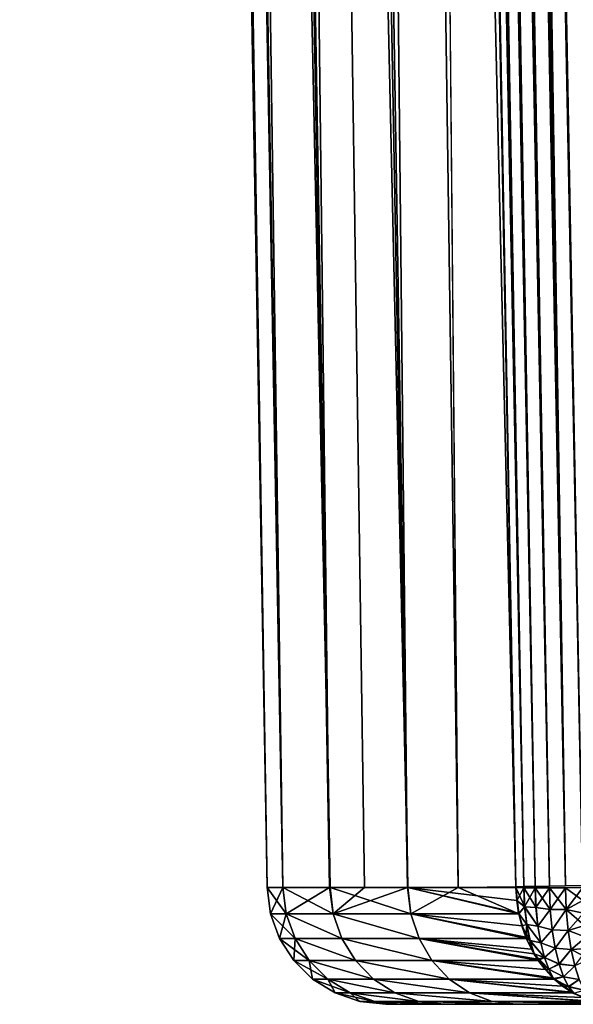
# Model space of a CAD drawing. Header units: millimetres. Extents: x -272 to -228, y -64 to 39.
# Tile 2 of 245: x -267.66 to -265.33, y -59 to -54.85. Entities that reach past the tile are written whole.
import ezdxf

# ---------------------------------------------------------------- set-up
doc = ezdxf.new("R2010")
doc.units = ezdxf.units.MM
doc.header["$LTSCALE"] = 26.699852
for name, color, linetype in [('117', 7, 'CONTINUOUS'), ('123', 7, 'CONTINUOUS'), ('124', 7, 'CONTINUOUS'), ('133', 7, 'CONTINUOUS'), ('172', 7, 'CONTINUOUS'), ('174', 7, 'CONTINUOUS'), ('315', 7, 'CONTINUOUS'), ('337', 7, 'CONTINUOUS'), ('338', 7, 'CONTINUOUS')]:
    doc.layers.add(name, color=color, linetype=linetype)

msp = doc.modelspace()

# ---------------------------------------------------------------- linework, layer by layer
at = {"layer": '117', "color": 31, "linetype": 'Continuous', "true_color": 0xffba99}
for points in [[(-266.1153, -59, 0.0052), (-266.0549, -59, -1.395), (-266.054, -59, 1.4053), (-266.1153, -59, 0.0052)], [(-266.0549, -59, -1.395), (-265.873, -59, -2.7843), (-266.054, -59, 1.4053), (-266.0549, -59, -1.395)], [(-266.054, -59, 1.4053), (-265.873, -59, -2.7843), (-265.8712, -59, 2.7948), (-266.054, -59, 1.4053)], [(-265.873, -59, -2.7843), (-265.5701, -59, -4.1564), (-265.8712, -59, 2.7948), (-265.873, -59, -2.7843)], [(-265.8712, -59, 2.7948), (-265.5701, -59, -4.1564), (-265.5683, -59, 4.1631), (-265.8712, -59, 2.7948)], [(-265.5701, -59, -4.1564), (-265.1477, -59, -5.5), (-265.5683, -59, 4.1631), (-265.5701, -59, -4.1564)], [(-265.5683, -59, 4.1631), (-265.1477, -59, -5.5), (-265.1478, -59, 5.5), (-265.5683, -59, 4.1631)]]:
    msp.add_3dface(points, dxfattribs=at)
at = {"layer": '123', "color": 31, "linetype": 'Continuous', "true_color": 0xffba99}
msp.add_3dface([(-265.7836, -31.8078, 6), (-265.2873, -58.5, 6), (-264.5, -4.5, 6), (-265.7836, -31.8078, 6)], dxfattribs=at)
at = {"layer": '124', "color": 31, "linetype": 'Continuous', "true_color": 0xffba99}
for points in [[(-264.5, -4.5, -6), (-264.5, -58.5, -6), (-266.2895, -4.5, -6), (-264.5, -4.5, -6)], [(-266.2895, -4.5, -6), (-264.5, -58.5, -6), (-265.7836, -31.808, -6), (-266.2895, -4.5, -6)], [(-265.7836, -31.808, -6), (-264.5, -58.5, -6), (-265.2873, -58.5, -6), (-265.7836, -31.808, -6)]]:
    msp.add_3dface(points, dxfattribs=at)
at = {"layer": '133', "color": 31, "linetype": 'Continuous', "true_color": 0xffba99}
for points in [[(-267.6572, 1.1824), (-267.5667, -4), (-266.5488, -58.5087, 1.4846), (-267.6572, 1.1824)], [(-267.6572, 1.1824), (-266.5488, -58.5087, 1.4846), (-267.5819, 1.1824, 1.6292), (-267.6572, 1.1824)], [(-266.5488, -58.5087, 1.4846), (-266.3509, -58.5087, 2.9519), (-267.5819, 1.1824, 1.6292), (-266.5488, -58.5087, 1.4846)], [(-267.5819, 1.1824, 1.6292), (-266.3509, -58.5087, 2.9519), (-267.3565, 1.1824, 3.2445), (-267.5819, 1.1824, 1.6292)], [(-266.3509, -58.5087, 2.9519), (-266.0232, -58.5087, 4.3958), (-267.3565, 1.1824, 3.2445), (-266.3509, -58.5087, 2.9519)], [(-267.3565, 1.1824, 3.2445), (-266.0232, -58.5087, 4.3958), (-266.9831, 1.1824, 4.8321), (-267.3565, 1.1824, 3.2445)], [(-265.5683, -58.5087, 5.8048), (-266.0599, -32.1232, 5.8019), (-266.9831, 1.1824, 4.8321), (-265.5683, -58.5087, 5.8048)], [(-266.0232, -58.5087, 4.3958), (-265.5683, -58.5087, 5.8048), (-266.9831, 1.1824, 4.8321), (-266.0232, -58.5087, 4.3958)], [(-267.5046, -4, -1.4757), (-266.6153, -58.5087, 0.0054), (-267.5667, -4), (-267.5046, -4, -1.4757)], [(-266.6153, -58.5087, 0.0054), (-266.5488, -58.5087, 1.4846), (-267.5667, -4), (-266.6153, -58.5087, 0.0054)], [(-266.5498, -58.5087, -1.4738), (-266.6153, -58.5087, 0.0054), (-267.5046, -4, -1.4757), (-266.5498, -58.5087, -1.4738)], [(-267.3188, -4, -2.9411), (-266.5498, -58.5087, -1.4738), (-267.5046, -4, -1.4757), (-267.3188, -4, -2.9411)], [(-266.3529, -58.5087, -2.941), (-266.5498, -58.5087, -1.4738), (-267.3188, -4, -2.9411), (-266.3529, -58.5087, -2.941)], [(-267.0105, -4, -4.3856), (-266.3529, -58.5087, -2.941), (-267.3188, -4, -2.9411), (-267.0105, -4, -4.3856)], [(-266.2054, -58.5087, -3.6677), (-266.3529, -58.5087, -2.941), (-267.0105, -4, -4.3856), (-266.2054, -58.5087, -3.6677)], [(-266.025, -58.5087, -4.3894), (-266.2054, -58.5087, -3.6677), (-267.0105, -4, -4.3856), (-266.025, -58.5087, -4.3894)], [(-266.582, -4, -5.799), (-266.025, -58.5087, -4.3894), (-267.0105, -4, -4.3856), (-266.582, -4, -5.799)], [(-265.812, -58.5087, -5.1037), (-266.025, -58.5087, -4.3894), (-266.582, -4, -5.799), (-265.812, -58.5087, -5.1037)], [(-266.5773, -4.2528, -5.799), (-265.812, -58.5087, -5.1037), (-266.582, -4, -5.799), (-266.5773, -4.2528, -5.799)], [(-266.5726, -4.5052, -5.7991), (-265.812, -58.5087, -5.1037), (-266.5773, -4.2528, -5.799), (-266.5726, -4.5052, -5.7991)], [(-266.041, -33.1423, -5.802), (-265.812, -58.5087, -5.1037), (-266.5726, -4.5052, -5.7991), (-266.041, -33.1423, -5.802)], [(-265.5684, -58.5052, 5.8048), (-266.0599, -32.1232, 5.8019), (-265.5683, -58.507, 5.8048), (-265.5684, -58.5052, 5.8048)], [(-265.5683, -58.507, 5.8048), (-266.0599, -32.1232, 5.8019), (-265.5683, -58.5087, 5.8048), (-265.5683, -58.507, 5.8048)], [(-265.5684, -58.5052, -5.8048), (-265.812, -58.5087, -5.1037), (-266.041, -33.1423, -5.802), (-265.5684, -58.5052, -5.8048)], [(-265.5683, -58.507, -5.8048), (-265.812, -58.5087, -5.1037), (-265.5684, -58.5052, -5.8048), (-265.5683, -58.507, -5.8048)], [(-265.5683, -58.5087, -5.8048), (-265.812, -58.5087, -5.1037), (-265.5683, -58.507, -5.8048), (-265.5683, -58.5087, -5.8048)]]:
    msp.add_3dface(points, dxfattribs=at)
at = {"layer": '172', "color": 31, "linetype": 'Continuous', "true_color": 0xffba99}
for points in [[(-266.5398, -4.5046, 5.8653), (-266.5582, -4.505, 5.8333), (-265.5349, -58.5046, 5.8693), (-266.5398, -4.5046, 5.8653)], [(-266.5582, -4.505, 5.8333), (-266.0599, -32.1232, 5.8019), (-265.5349, -58.5046, 5.8693), (-266.5582, -4.505, 5.8333)], [(-266.5222, -4.5043, 5.8892), (-266.5398, -4.5046, 5.8653), (-265.5349, -58.5046, 5.8693), (-266.5222, -4.5043, 5.8892)], [(-266.4918, -4.5037, 5.9214), (-266.5222, -4.5043, 5.8892), (-265.487, -58.5037, 5.9239), (-266.4918, -4.5037, 5.9214)], [(-265.487, -58.5037, 5.9239), (-266.5222, -4.5043, 5.8892), (-265.5349, -58.5046, 5.8693), (-265.487, -58.5037, 5.9239)], [(-266.4748, -4.5034, 5.9359), (-266.4918, -4.5037, 5.9214), (-265.487, -58.5037, 5.9239), (-266.4748, -4.5034, 5.9359)], [(-266.4316, -4.5026, 5.9642), (-266.4748, -4.5034, 5.9359), (-265.4273, -58.5026, 5.9653), (-266.4316, -4.5026, 5.9642)], [(-265.4273, -58.5026, 5.9653), (-266.4748, -4.5034, 5.9359), (-265.487, -58.5037, 5.9239), (-265.4273, -58.5026, 5.9653)], [(-266.4183, -4.5024, 5.9709), (-266.4316, -4.5026, 5.9642), (-265.4273, -58.5026, 5.9653), (-266.4183, -4.5024, 5.9709)], [(-266.3628, -4.5014, 5.9909), (-266.4183, -4.5024, 5.9709), (-265.3594, -58.5013, 5.9912), (-266.3628, -4.5014, 5.9909)], [(-265.3594, -58.5013, 5.9912), (-266.4183, -4.5024, 5.9709), (-265.4273, -58.5026, 5.9653), (-265.3594, -58.5013, 5.9912)], [(-266.3555, -4.5012, 5.9926), (-266.3628, -4.5014, 5.9909), (-265.3594, -58.5013, 5.9912), (-266.3555, -4.5012, 5.9926)], [(-265.2873, -58.5, 6), (-265.7836, -31.8078, 6), (-266.3555, -4.5012, 5.9926), (-265.2873, -58.5, 6)], [(-265.2873, -58.5, 6), (-266.3555, -4.5012, 5.9926), (-265.3594, -58.5013, 5.9912), (-265.2873, -58.5, 6)], [(-265.5684, -58.5052, 5.8048), (-265.5349, -58.5046, 5.8693), (-266.0599, -32.1232, 5.8019), (-265.5684, -58.5052, 5.8048)]]:
    msp.add_3dface(points, dxfattribs=at)
at = {"layer": '174', "color": 31, "linetype": 'Continuous', "true_color": 0xffba99}
for points in [[(-266.5222, -4.5043, -5.8892), (-265.5349, -58.5046, -5.8693), (-266.5398, -4.5046, -5.8653), (-266.5222, -4.5043, -5.8892)], [(-265.5349, -58.5046, -5.8693), (-265.5684, -58.5052, -5.8048), (-266.5398, -4.5046, -5.8653), (-265.5349, -58.5046, -5.8693)], [(-265.5684, -58.5052, -5.8048), (-266.041, -33.1423, -5.802), (-266.5398, -4.5046, -5.8653), (-265.5684, -58.5052, -5.8048)], [(-266.4918, -4.5037, -5.9214), (-265.5349, -58.5046, -5.8693), (-266.5222, -4.5043, -5.8892), (-266.4918, -4.5037, -5.9214)], [(-266.4748, -4.5034, -5.9359), (-265.487, -58.5037, -5.9239), (-266.4918, -4.5037, -5.9214), (-266.4748, -4.5034, -5.9359)], [(-265.487, -58.5037, -5.9239), (-265.5349, -58.5046, -5.8693), (-266.4918, -4.5037, -5.9214), (-265.487, -58.5037, -5.9239)], [(-266.4316, -4.5026, -5.9642), (-265.487, -58.5037, -5.9239), (-266.4748, -4.5034, -5.9359), (-266.4316, -4.5026, -5.9642)], [(-266.4183, -4.5024, -5.9709), (-265.4273, -58.5026, -5.9653), (-266.4316, -4.5026, -5.9642), (-266.4183, -4.5024, -5.9709)], [(-265.4273, -58.5026, -5.9653), (-265.487, -58.5037, -5.9239), (-266.4316, -4.5026, -5.9642), (-265.4273, -58.5026, -5.9653)], [(-266.3628, -4.5014, -5.9909), (-265.4273, -58.5026, -5.9653), (-266.4183, -4.5024, -5.9709), (-266.3628, -4.5014, -5.9909)], [(-266.3555, -4.5012, -5.9926), (-265.3594, -58.5013, -5.9912), (-266.3628, -4.5014, -5.9909), (-266.3555, -4.5012, -5.9926)], [(-265.3594, -58.5013, -5.9912), (-265.4273, -58.5026, -5.9653), (-266.3628, -4.5014, -5.9909), (-265.3594, -58.5013, -5.9912)], [(-266.2895, -4.5, -6), (-265.3594, -58.5013, -5.9912), (-266.3555, -4.5012, -5.9926), (-266.2895, -4.5, -6)], [(-266.2895, -4.5, -6), (-265.7836, -31.808, -6), (-265.3594, -58.5013, -5.9912), (-266.2895, -4.5, -6)], [(-265.7836, -31.808, -6), (-265.2873, -58.5, -6), (-265.3594, -58.5013, -5.9912), (-265.7836, -31.808, -6)]]:
    msp.add_3dface(points, dxfattribs=at)
at = {"layer": '315', "color": 31, "linetype": 'Continuous', "true_color": 0xffba99}
for points in [[(-266.5488, -58.5087, 1.4846), (-266.6153, -58.5087, 0.0054), (-266.5351, -58.6185, 1.4782), (-266.5488, -58.5087, 1.4846)], [(-266.6153, -58.5087, 0.0054), (-266.5498, -58.5087, -1.4738), (-266.6011, -58.6185, 0), (-266.6153, -58.5087, 0.0054)], [(-266.5351, -58.6185, 1.4782), (-266.6153, -58.5087, 0.0054), (-266.6011, -58.6185, 0), (-266.5351, -58.6185, 1.4782)], [(-266.6011, -58.6185, 0), (-266.5498, -58.5087, -1.4738), (-266.5351, -58.6185, -1.4782), (-266.6011, -58.6185, 0)], [(-266.5498, -58.5087, -1.4738), (-266.3529, -58.5087, -2.941), (-266.5351, -58.6185, -1.4782), (-266.5498, -58.5087, -1.4738)], [(-266.3509, -58.5087, 2.9519), (-266.5488, -58.5087, 1.4846), (-266.3378, -58.6185, 2.9447), (-266.3509, -58.5087, 2.9519)], [(-266.3378, -58.6185, 2.9447), (-266.5488, -58.5087, 1.4846), (-266.5351, -58.6185, 1.4782), (-266.3378, -58.6185, 2.9447)], [(-266.5351, -58.6185, -1.4782), (-266.3529, -58.5087, -2.941), (-266.3378, -58.6185, -2.9447), (-266.5351, -58.6185, -1.4782)], [(-266.3529, -58.5087, -2.941), (-266.2054, -58.5087, -3.6677), (-266.3378, -58.6185, -2.9447), (-266.3529, -58.5087, -2.941)], [(-266.0232, -58.5087, 4.3958), (-266.3509, -58.5087, 2.9519), (-266.0107, -58.6185, 4.3878), (-266.0232, -58.5087, 4.3958)], [(-266.0107, -58.6185, 4.3878), (-266.3509, -58.5087, 2.9519), (-266.3378, -58.6185, 2.9447), (-266.0107, -58.6185, 4.3878)], [(-266.2054, -58.5087, -3.6677), (-266.025, -58.5087, -4.3894), (-266.3378, -58.6185, -2.9447), (-266.2054, -58.5087, -3.6677)], [(-266.3378, -58.6185, -2.9447), (-266.025, -58.5087, -4.3894), (-266.0107, -58.6185, -4.3878), (-266.3378, -58.6185, -2.9447)], [(-266.025, -58.5087, -4.3894), (-265.812, -58.5087, -5.1037), (-266.0107, -58.6185, -4.3878), (-266.025, -58.5087, -4.3894)], [(-265.5683, -58.5087, 5.8048), (-266.0232, -58.5087, 4.3958), (-265.565, -58.5632, 5.8023), (-265.5683, -58.5087, 5.8048)], [(-265.565, -58.5632, 5.8023), (-266.0232, -58.5087, 4.3958), (-265.5569, -58.6161, 5.7964), (-265.565, -58.5632, 5.8023)], [(-265.5569, -58.6161, 5.7964), (-266.0232, -58.5087, 4.3958), (-265.5564, -58.6185, 5.7961), (-265.5569, -58.6161, 5.7964)], [(-265.5564, -58.6185, 5.7961), (-266.0232, -58.5087, 4.3958), (-266.0107, -58.6185, 4.3878), (-265.5564, -58.6185, 5.7961)], [(-266.0107, -58.6185, -4.3878), (-265.812, -58.5087, -5.1037), (-265.5564, -58.6185, -5.7961), (-266.0107, -58.6185, -4.3878)], [(-265.812, -58.5087, -5.1037), (-265.5683, -58.5087, -5.8048), (-265.5564, -58.6185, -5.7961), (-265.812, -58.5087, -5.1037)], [(-265.5564, -58.6185, -5.7961), (-265.5683, -58.5087, -5.8048), (-265.5569, -58.616, -5.7964), (-265.5564, -58.6185, -5.7961)], [(-265.5569, -58.616, -5.7964), (-265.5683, -58.5087, -5.8048), (-265.565, -58.5632, -5.8023), (-265.5569, -58.616, -5.7964)], [(-266.5351, -58.6185, 1.4782), (-266.6011, -58.6185, 0), (-266.4975, -58.7227, 1.4721), (-266.5351, -58.6185, 1.4782)], [(-266.6011, -58.6185, 0), (-266.5351, -58.6185, -1.4782), (-266.563, -58.7227, 0), (-266.6011, -58.6185, 0)], [(-266.4975, -58.7227, 1.4721), (-266.6011, -58.6185, 0), (-266.563, -58.7227, 0), (-266.4975, -58.7227, 1.4721)], [(-266.563, -58.7227, 0), (-266.5351, -58.6185, -1.4782), (-266.4975, -58.7227, -1.4721), (-266.563, -58.7227, 0)], [(-266.3378, -58.6185, 2.9447), (-266.5351, -58.6185, 1.4782), (-266.3013, -58.7227, 2.9326), (-266.3378, -58.6185, 2.9447)], [(-266.3013, -58.7227, 2.9326), (-266.5351, -58.6185, 1.4782), (-266.4975, -58.7227, 1.4721), (-266.3013, -58.7227, 2.9326)], [(-266.5351, -58.6185, -1.4782), (-266.3378, -58.6185, -2.9447), (-266.3013, -58.7227, -2.9326), (-266.5351, -58.6185, -1.4782)], [(-266.4975, -58.7227, -1.4721), (-266.5351, -58.6185, -1.4782), (-266.3013, -58.7227, -2.9326), (-266.4975, -58.7227, -1.4721)], [(-266.0107, -58.6185, 4.3878), (-266.3378, -58.6185, 2.9447), (-265.9762, -58.7227, 4.3699), (-266.0107, -58.6185, 4.3878)], [(-265.9762, -58.7227, 4.3699), (-266.3378, -58.6185, 2.9447), (-266.3013, -58.7227, 2.9326), (-265.9762, -58.7227, 4.3699)], [(-266.3378, -58.6185, -2.9447), (-266.0107, -58.6185, -4.3878), (-265.9762, -58.7227, -4.3699), (-266.3378, -58.6185, -2.9447)], [(-266.3013, -58.7227, -2.9326), (-266.3378, -58.6185, -2.9447), (-265.9762, -58.7227, -4.3699), (-266.3013, -58.7227, -2.9326)], [(-265.5564, -58.6185, 5.7961), (-266.0107, -58.6185, 4.3878), (-265.5437, -58.6691, 5.7867), (-265.5564, -58.6185, 5.7961)], [(-265.5437, -58.6691, 5.7867), (-266.0107, -58.6185, 4.3878), (-265.5265, -58.7179, 5.7741), (-265.5437, -58.6691, 5.7867)], [(-265.5265, -58.7179, 5.7741), (-266.0107, -58.6185, 4.3878), (-265.5245, -58.7226, 5.7727), (-265.5265, -58.7179, 5.7741)], [(-265.5245, -58.7226, 5.7727), (-266.0107, -58.6185, 4.3878), (-265.9762, -58.7227, 4.3699), (-265.5245, -58.7226, 5.7727)], [(-266.0107, -58.6185, -4.3878), (-265.5564, -58.6185, -5.7961), (-265.5245, -58.7226, -5.7727), (-266.0107, -58.6185, -4.3878)], [(-265.9762, -58.7227, -4.3699), (-266.0107, -58.6185, -4.3878), (-265.5245, -58.7226, -5.7727), (-265.9762, -58.7227, -4.3699)], [(-265.5245, -58.7226, -5.7727), (-265.5564, -58.6185, -5.7961), (-265.5265, -58.7179, -5.7741), (-265.5245, -58.7226, -5.7727)], [(-265.5265, -58.7179, -5.7741), (-265.5564, -58.6185, -5.7961), (-265.5437, -58.669, -5.7867), (-265.5265, -58.7179, -5.7741)], [(-266.4975, -58.7227, 1.4721), (-266.563, -58.7227, 0), (-266.438, -58.8158, 1.4626), (-266.4975, -58.7227, 1.4721)], [(-266.563, -58.7227, 0), (-266.4975, -58.7227, -1.4721), (-266.503, -58.8158, 0), (-266.563, -58.7227, 0)], [(-266.438, -58.8158, 1.4626), (-266.563, -58.7227, 0), (-266.503, -58.8158, 0), (-266.438, -58.8158, 1.4626)], [(-266.503, -58.8158, 0), (-266.4975, -58.7227, -1.4721), (-266.438, -58.8158, -1.4626), (-266.503, -58.8158, 0)], [(-266.3013, -58.7227, 2.9326), (-266.4975, -58.7227, 1.4721), (-266.2437, -58.8158, 2.9136), (-266.3013, -58.7227, 2.9326)], [(-266.2437, -58.8158, 2.9136), (-266.4975, -58.7227, 1.4721), (-266.438, -58.8158, 1.4626), (-266.2437, -58.8158, 2.9136)], [(-266.4975, -58.7227, -1.4721), (-266.3013, -58.7227, -2.9326), (-266.2437, -58.8158, -2.9136), (-266.4975, -58.7227, -1.4721)], [(-266.438, -58.8158, -1.4626), (-266.4975, -58.7227, -1.4721), (-266.2437, -58.8158, -2.9136), (-266.438, -58.8158, -1.4626)], [(-265.9762, -58.7227, 4.3699), (-266.3013, -58.7227, 2.9326), (-265.9216, -58.8158, 4.3418), (-265.9762, -58.7227, 4.3699)], [(-265.9216, -58.8158, 4.3418), (-266.3013, -58.7227, 2.9326), (-266.2437, -58.8158, 2.9136), (-265.9216, -58.8158, 4.3418)], [(-266.3013, -58.7227, -2.9326), (-265.9762, -58.7227, -4.3699), (-265.9216, -58.8158, -4.3418), (-266.3013, -58.7227, -2.9326)], [(-266.2437, -58.8158, -2.9136), (-266.3013, -58.7227, -2.9326), (-265.9216, -58.8158, -4.3418), (-266.2437, -58.8158, -2.9136)], [(-265.5245, -58.7226, 5.7727), (-265.9762, -58.7227, 4.3699), (-265.5031, -58.7678, 5.7571), (-265.5245, -58.7226, 5.7727)], [(-265.9762, -58.7227, -4.3699), (-265.5245, -58.7226, -5.7727), (-265.4741, -58.8158, -5.7359), (-265.9762, -58.7227, -4.3699)], [(-265.5031, -58.7678, 5.7571), (-265.9762, -58.7227, 4.3699), (-265.4924, -58.7871, 5.7492), (-265.5031, -58.7678, 5.7571)], [(-265.4924, -58.7871, 5.7492), (-265.9762, -58.7227, 4.3699), (-265.4778, -58.8104, 5.7386), (-265.4924, -58.7871, 5.7492)], [(-265.4778, -58.8104, 5.7386), (-265.9762, -58.7227, 4.3699), (-265.4741, -58.8158, 5.7359), (-265.4778, -58.8104, 5.7386)], [(-265.4741, -58.8158, 5.7359), (-265.9762, -58.7227, 4.3699), (-265.9216, -58.8158, 4.3418), (-265.4741, -58.8158, 5.7359)], [(-265.9216, -58.8158, -4.3418), (-265.9762, -58.7227, -4.3699), (-265.4741, -58.8158, -5.7359), (-265.9216, -58.8158, -4.3418)], [(-265.4741, -58.8158, -5.7359), (-265.5245, -58.7226, -5.7727), (-265.4778, -58.8104, -5.7386), (-265.4741, -58.8158, -5.7359)], [(-265.4778, -58.8104, -5.7386), (-265.5245, -58.7226, -5.7727), (-265.4921, -58.7875, -5.749), (-265.4778, -58.8104, -5.7386)], [(-265.4921, -58.7875, -5.749), (-265.5245, -58.7226, -5.7727), (-265.5031, -58.7679, -5.7571), (-265.4921, -58.7875, -5.749)], [(-266.438, -58.8158, 1.4626), (-266.503, -58.8158, 0), (-266.3597, -58.8935, 1.45), (-266.438, -58.8158, 1.4626)], [(-266.503, -58.8158, 0), (-266.438, -58.8158, -1.4626), (-266.4239, -58.8935, 0), (-266.503, -58.8158, 0)], [(-266.3597, -58.8935, 1.45), (-266.503, -58.8158, 0), (-266.4239, -58.8935, 0), (-266.3597, -58.8935, 1.45)], [(-266.2437, -58.8158, 2.9136), (-266.438, -58.8158, 1.4626), (-266.1678, -58.8935, 2.8887), (-266.2437, -58.8158, 2.9136)], [(-266.1678, -58.8935, 2.8887), (-266.438, -58.8158, 1.4626), (-266.3597, -58.8935, 1.45), (-266.1678, -58.8935, 2.8887)], [(-266.438, -58.8158, -1.4626), (-266.2437, -58.8158, -2.9136), (-266.1678, -58.8935, -2.8887), (-266.438, -58.8158, -1.4626)], [(-266.4239, -58.8935, 0), (-266.438, -58.8158, -1.4626), (-266.3597, -58.8935, -1.45), (-266.4239, -58.8935, 0)], [(-266.3597, -58.8935, -1.45), (-266.438, -58.8158, -1.4626), (-266.1678, -58.8935, -2.8887), (-266.3597, -58.8935, -1.45)], [(-265.9216, -58.8158, 4.3418), (-266.2437, -58.8158, 2.9136), (-265.8496, -58.8935, 4.3049), (-265.9216, -58.8158, 4.3418)], [(-265.8496, -58.8935, 4.3049), (-266.2437, -58.8158, 2.9136), (-266.1678, -58.8935, 2.8887), (-265.8496, -58.8935, 4.3049)], [(-266.2437, -58.8158, -2.9136), (-265.9216, -58.8158, -4.3418), (-265.8496, -58.8935, -4.3049), (-266.2437, -58.8158, -2.9136)], [(-266.1678, -58.8935, -2.8887), (-266.2437, -58.8158, -2.9136), (-265.8496, -58.8935, -4.3049), (-266.1678, -58.8935, -2.8887)], [(-265.4741, -58.8158, 5.7359), (-265.9216, -58.8158, 4.3418), (-265.445, -58.8541, 5.7147), (-265.4741, -58.8158, 5.7359)], [(-265.445, -58.8541, 5.7147), (-265.9216, -58.8158, 4.3418), (-265.4127, -58.8887, 5.6912), (-265.445, -58.8541, 5.7147)], [(-265.4127, -58.8887, 5.6912), (-265.9216, -58.8158, 4.3418), (-265.4104, -58.8909, 5.6895), (-265.4127, -58.8887, 5.6912)], [(-265.4104, -58.8909, 5.6895), (-265.9216, -58.8158, 4.3418), (-265.4077, -58.8935, 5.6875), (-265.4104, -58.8909, 5.6895)], [(-265.4077, -58.8935, 5.6875), (-265.9216, -58.8158, 4.3418), (-265.8496, -58.8935, 4.3049), (-265.4077, -58.8935, 5.6875)], [(-265.9216, -58.8158, -4.3418), (-265.4741, -58.8158, -5.7359), (-265.4077, -58.8935, -5.6875), (-265.9216, -58.8158, -4.3418)], [(-265.8496, -58.8935, -4.3049), (-265.9216, -58.8158, -4.3418), (-265.4077, -58.8935, -5.6875), (-265.8496, -58.8935, -4.3049)], [(-265.4077, -58.8935, -5.6875), (-265.4741, -58.8158, -5.7359), (-265.4102, -58.8911, -5.6893), (-265.4077, -58.8935, -5.6875)], [(-265.4102, -58.8911, -5.6893), (-265.4741, -58.8158, -5.7359), (-265.4126, -58.8888, -5.6911), (-265.4102, -58.8911, -5.6893)], [(-265.4126, -58.8888, -5.6911), (-265.4741, -58.8158, -5.7359), (-265.445, -58.8541, -5.7147), (-265.4126, -58.8888, -5.6911)], [(-266.3597, -58.8935, 1.45), (-266.4239, -58.8935, 0), (-266.2664, -58.9518, 1.4351), (-266.3597, -58.8935, 1.45)], [(-266.4239, -58.8935, 0), (-266.3597, -58.8935, -1.45), (-266.3296, -58.9518, 0), (-266.4239, -58.8935, 0)], [(-266.2664, -58.9518, 1.4351), (-266.4239, -58.8935, 0), (-266.3296, -58.9518, 0), (-266.2664, -58.9518, 1.4351)], [(-266.1678, -58.8935, 2.8887), (-266.3597, -58.8935, 1.45), (-266.0773, -58.9518, 2.8591), (-266.1678, -58.8935, 2.8887)], [(-266.0773, -58.9518, 2.8591), (-266.3597, -58.8935, 1.45), (-266.2664, -58.9518, 1.4351), (-266.0773, -58.9518, 2.8591)], [(-266.3597, -58.8935, -1.45), (-266.1678, -58.8935, -2.8887), (-266.0773, -58.9518, -2.8591), (-266.3597, -58.8935, -1.45)], [(-266.3296, -58.9518, 0), (-266.3597, -58.8935, -1.45), (-266.2664, -58.9518, -1.4351), (-266.3296, -58.9518, 0)], [(-266.2664, -58.9518, -1.4351), (-266.3597, -58.8935, -1.45), (-266.0773, -58.9518, -2.8591), (-266.2664, -58.9518, -1.4351)], [(-265.8496, -58.8935, 4.3049), (-266.1678, -58.8935, 2.8887), (-265.7638, -58.9518, 4.261), (-265.8496, -58.8935, 4.3049)], [(-265.7638, -58.9518, 4.261), (-266.1678, -58.8935, 2.8887), (-266.0773, -58.9518, 2.8591), (-265.7638, -58.9518, 4.261)], [(-266.1678, -58.8935, -2.8887), (-265.8496, -58.8935, -4.3049), (-265.7638, -58.9518, -4.261), (-266.1678, -58.8935, -2.8887)], [(-266.0773, -58.9518, -2.8591), (-266.1678, -58.8935, -2.8887), (-265.7638, -58.9518, -4.261), (-266.0773, -58.9518, -2.8591)], [(-265.4077, -58.8935, 5.6875), (-265.8496, -58.8935, 4.3049), (-265.372, -58.9233, 5.6617), (-265.4077, -58.8935, 5.6875)], [(-265.372, -58.9233, 5.6617), (-265.8496, -58.8935, 4.3049), (-265.3339, -58.9486, 5.634), (-265.372, -58.9233, 5.6617)], [(-265.3339, -58.9486, 5.634), (-265.8496, -58.8935, 4.3049), (-265.3284, -58.9518, 5.63), (-265.3339, -58.9486, 5.634)], [(-265.3284, -58.9518, 5.63), (-265.8496, -58.8935, 4.3049), (-265.7638, -58.9518, 4.261), (-265.3284, -58.9518, 5.63)], [(-265.8496, -58.8935, -4.3049), (-265.4077, -58.8935, -5.6875), (-265.3284, -58.9518, -5.63), (-265.8496, -58.8935, -4.3049)], [(-265.7638, -58.9518, -4.261), (-265.8496, -58.8935, -4.3049), (-265.3284, -58.9518, -5.63), (-265.7638, -58.9518, -4.261)], [(-265.3284, -58.9518, -5.63), (-265.4077, -58.8935, -5.6875), (-265.3338, -58.9487, -5.6339), (-265.3284, -58.9518, -5.63)], [(-265.3338, -58.9487, -5.6339), (-265.4077, -58.8935, -5.6875), (-265.372, -58.9233, -5.6616), (-265.3338, -58.9487, -5.6339)], [(-266.2664, -58.9518, 1.4351), (-266.3296, -58.9518, 0), (-266.1626, -58.9879, 1.4186), (-266.2664, -58.9518, 1.4351)], [(-266.3296, -58.9518, 0), (-266.2664, -58.9518, -1.4351), (-266.2248, -58.9879, 0), (-266.3296, -58.9518, 0)], [(-266.1626, -58.9879, 1.4186), (-266.3296, -58.9518, 0), (-266.2248, -58.9879, 0), (-266.1626, -58.9879, 1.4186)], [(-266.0773, -58.9518, 2.8591), (-266.2664, -58.9518, 1.4351), (-265.9767, -58.9879, 2.8263), (-266.0773, -58.9518, 2.8591)], [(-265.9767, -58.9879, 2.8263), (-266.2664, -58.9518, 1.4351), (-266.1626, -58.9879, 1.4186), (-265.9767, -58.9879, 2.8263)], [(-266.2664, -58.9518, -1.4351), (-266.0773, -58.9518, -2.8591), (-265.9767, -58.9879, -2.8263), (-266.2664, -58.9518, -1.4351)], [(-266.2248, -58.9879, 0), (-266.2664, -58.9518, -1.4351), (-266.1626, -58.9879, -1.4186), (-266.2248, -58.9879, 0)], [(-266.1626, -58.9879, -1.4186), (-266.2664, -58.9518, -1.4351), (-265.9767, -58.9879, -2.8263), (-266.1626, -58.9879, -1.4186)], [(-265.7638, -58.9518, 4.261), (-266.0773, -58.9518, 2.8591), (-265.6684, -58.9879, 4.2124), (-265.7638, -58.9518, 4.261)], [(-265.6684, -58.9879, 4.2124), (-266.0773, -58.9518, 2.8591), (-265.9767, -58.9879, 2.8263), (-265.6684, -58.9879, 4.2124)], [(-266.0773, -58.9518, -2.8591), (-265.7638, -58.9518, -4.261), (-265.6684, -58.9879, -4.2124), (-266.0773, -58.9518, -2.8591)], [(-265.9767, -58.9879, -2.8263), (-266.0773, -58.9518, -2.8591), (-265.6684, -58.9879, -4.2124), (-265.9767, -58.9879, -2.8263)], [(-265.3284, -58.9518, 5.63), (-265.7638, -58.9518, 4.261), (-265.325, -58.9536, 5.6276), (-265.3284, -58.9518, 5.63)], [(-265.325, -58.9536, 5.6276), (-265.7638, -58.9518, 4.261), (-265.2877, -58.9717, 5.6006), (-265.325, -58.9536, 5.6276)], [(-265.2877, -58.9717, 5.6006), (-265.7638, -58.9518, 4.261), (-265.2452, -58.9865, 5.57), (-265.2877, -58.9717, 5.6006)], [(-265.2452, -58.9865, 5.57), (-265.7638, -58.9518, 4.261), (-265.2402, -58.9878, 5.5664), (-265.2452, -58.9865, 5.57)], [(-265.2402, -58.9878, 5.5664), (-265.7638, -58.9518, 4.261), (-265.6684, -58.9879, 4.2124), (-265.2402, -58.9878, 5.5664)], [(-265.7638, -58.9518, -4.261), (-265.3284, -58.9518, -5.63), (-265.2402, -58.9878, -5.5664), (-265.7638, -58.9518, -4.261)], [(-265.6684, -58.9879, -4.2124), (-265.7638, -58.9518, -4.261), (-265.2402, -58.9878, -5.5664), (-265.6684, -58.9879, -4.2124)], [(-265.2402, -58.9878, -5.5664), (-265.3284, -58.9518, -5.63), (-265.245, -58.9865, -5.5699), (-265.2402, -58.9878, -5.5664)], [(-265.245, -58.9865, -5.5699), (-265.3284, -58.9518, -5.63), (-265.3248, -58.9538, -5.6274), (-265.245, -58.9865, -5.5699)], [(-266.0549, -59, -1.395), (-266.1153, -59, 0.0052), (-266.2248, -58.9879, 0), (-266.0549, -59, -1.395)], [(-266.0549, -59, -1.395), (-266.2248, -58.9879, 0), (-266.1626, -58.9879, -1.4186), (-266.0549, -59, -1.395)], [(-266.1153, -59, 0.0052), (-266.054, -59, 1.4053), (-266.2248, -58.9879, 0), (-266.1153, -59, 0.0052)], [(-266.054, -59, 1.4053), (-266.1626, -58.9879, 1.4186), (-266.2248, -58.9879, 0), (-266.054, -59, 1.4053)], [(-265.873, -59, -2.7843), (-266.0549, -59, -1.395), (-266.1626, -58.9879, -1.4186), (-265.873, -59, -2.7843)], [(-265.873, -59, -2.7843), (-266.1626, -58.9879, -1.4186), (-265.9767, -58.9879, -2.8263), (-265.873, -59, -2.7843)], [(-266.054, -59, 1.4053), (-265.8712, -59, 2.7948), (-266.1626, -58.9879, 1.4186), (-266.054, -59, 1.4053)], [(-265.8712, -59, 2.7948), (-265.9767, -58.9879, 2.8263), (-266.1626, -58.9879, 1.4186), (-265.8712, -59, 2.7948)], [(-265.5701, -59, -4.1564), (-265.873, -59, -2.7843), (-265.9767, -58.9879, -2.8263), (-265.5701, -59, -4.1564)], [(-265.5701, -59, -4.1564), (-265.9767, -58.9879, -2.8263), (-265.6684, -58.9879, -4.2124), (-265.5701, -59, -4.1564)], [(-265.8712, -59, 2.7948), (-265.5683, -59, 4.1631), (-265.9767, -58.9879, 2.8263), (-265.8712, -59, 2.7948)], [(-265.5683, -59, 4.1631), (-265.6684, -58.9879, 4.2124), (-265.9767, -58.9879, 2.8263), (-265.5683, -59, 4.1631)], [(-265.1477, -59, -5.5), (-265.6684, -58.9879, -4.2124), (-265.2402, -58.9878, -5.5664), (-265.1477, -59, -5.5)], [(-265.2402, -58.9878, 5.5664), (-265.6684, -58.9879, 4.2124), (-265.2371, -58.9887, 5.5641), (-265.2402, -58.9878, 5.5664)], [(-265.1477, -59, -5.5), (-265.5701, -59, -4.1564), (-265.6684, -58.9879, -4.2124), (-265.1477, -59, -5.5)], [(-265.5683, -59, 4.1631), (-265.1478, -59, 5.5), (-265.6684, -58.9879, 4.2124), (-265.5683, -59, 4.1631)], [(-265.6684, -58.9879, 4.2124), (-265.1478, -59, 5.5), (-265.1948, -58.9969, 5.5337), (-265.6684, -58.9879, 4.2124)], [(-265.2371, -58.9887, 5.5641), (-265.6684, -58.9879, 4.2124), (-265.1948, -58.9969, 5.5337), (-265.2371, -58.9887, 5.5641)]]:
    msp.add_3dface(points, dxfattribs=at)
at = {"layer": '337', "color": 31, "linetype": 'Continuous', "true_color": 0xffba99}
for points in [[(-265.5683, -58.5087, 5.8048), (-265.565, -58.5632, 5.8023), (-265.535, -58.5094, 5.8691), (-265.5683, -58.5087, 5.8048)], [(-265.535, -58.5094, 5.8691), (-265.565, -58.5632, 5.8023), (-265.5315, -58.5893, 5.8593), (-265.535, -58.5094, 5.8691)], [(-265.487, -58.5098, 5.9237), (-265.535, -58.5094, 5.8691), (-265.5315, -58.5893, 5.8593), (-265.487, -58.5098, 5.9237)], [(-265.4838, -58.5924, 5.9142), (-265.487, -58.5098, 5.9237), (-265.5315, -58.5893, 5.8593), (-265.4838, -58.5924, 5.9142)], [(-265.4273, -58.5098, 5.9652), (-265.487, -58.5098, 5.9237), (-265.4838, -58.5924, 5.9142), (-265.4273, -58.5098, 5.9652)], [(-265.424, -58.6004, 5.9547), (-265.4273, -58.5098, 5.9652), (-265.4838, -58.5924, 5.9142), (-265.424, -58.6004, 5.9547)], [(-265.3593, -58.5094, 5.9911), (-265.4273, -58.5098, 5.9652), (-265.424, -58.6004, 5.9547), (-265.3593, -58.5094, 5.9911)], [(-265.3563, -58.6013, 5.9807), (-265.3593, -58.5094, 5.9911), (-265.424, -58.6004, 5.9547), (-265.3563, -58.6013, 5.9807)], [(-265.3563, -58.6013, 5.9807), (-265.2872, -58.5087, 5.9999), (-265.3593, -58.5094, 5.9911), (-265.3563, -58.6013, 5.9807)], [(-265.2861, -58.5632, 5.996), (-265.2872, -58.5087, 5.9999), (-265.3563, -58.6013, 5.9807), (-265.2861, -58.5632, 5.996)], [(-265.565, -58.5632, 5.8023), (-265.5569, -58.6161, 5.7964), (-265.5315, -58.5893, 5.8593), (-265.565, -58.5632, 5.8023)], [(-265.2835, -58.6161, 5.9863), (-265.2861, -58.5632, 5.996), (-265.3563, -58.6013, 5.9807), (-265.2835, -58.6161, 5.9863)], [(-265.5569, -58.6161, 5.7964), (-265.5564, -58.6185, 5.7961), (-265.5315, -58.5893, 5.8593), (-265.5569, -58.6161, 5.7964)], [(-265.5564, -58.6185, 5.7961), (-265.5226, -58.6644, 5.8347), (-265.5315, -58.5893, 5.8593), (-265.5564, -58.6185, 5.7961)], [(-265.5564, -58.6185, 5.7961), (-265.5437, -58.6691, 5.7867), (-265.5226, -58.6644, 5.8347), (-265.5564, -58.6185, 5.7961)], [(-265.4758, -58.6707, 5.8902), (-265.4838, -58.5924, 5.9142), (-265.5315, -58.5893, 5.8593), (-265.4758, -58.6707, 5.8902)], [(-265.5226, -58.6644, 5.8347), (-265.4758, -58.6707, 5.8902), (-265.5315, -58.5893, 5.8593), (-265.5226, -58.6644, 5.8347)], [(-265.4758, -58.6707, 5.8902), (-265.424, -58.6004, 5.9547), (-265.4838, -58.5924, 5.9142), (-265.4758, -58.6707, 5.8902)], [(-265.4156, -58.6862, 5.9276), (-265.424, -58.6004, 5.9547), (-265.4758, -58.6707, 5.8902), (-265.4156, -58.6862, 5.9276)], [(-265.4156, -58.6862, 5.9276), (-265.3563, -58.6013, 5.9807), (-265.424, -58.6004, 5.9547), (-265.4156, -58.6862, 5.9276)], [(-265.3484, -58.6888, 5.9538), (-265.3563, -58.6013, 5.9807), (-265.4156, -58.6862, 5.9276), (-265.3484, -58.6888, 5.9538)], [(-265.3484, -58.6888, 5.9538), (-265.2835, -58.6161, 5.9863), (-265.3563, -58.6013, 5.9807), (-265.3484, -58.6888, 5.9538)], [(-265.2792, -58.6678, 5.971), (-265.2835, -58.6161, 5.9863), (-265.3484, -58.6888, 5.9538), (-265.2792, -58.6678, 5.971)], [(-265.5437, -58.6691, 5.7867), (-265.5265, -58.7179, 5.7741), (-265.5226, -58.6644, 5.8347), (-265.5437, -58.6691, 5.7867)], [(-265.5265, -58.7179, 5.7741), (-265.5245, -58.7226, 5.7727), (-265.5226, -58.6644, 5.8347), (-265.5265, -58.7179, 5.7741)], [(-265.5245, -58.7226, 5.7727), (-265.5091, -58.7311, 5.7971), (-265.5226, -58.6644, 5.8347), (-265.5245, -58.7226, 5.7727)], [(-265.4636, -58.7415, 5.8532), (-265.4758, -58.6707, 5.8902), (-265.5226, -58.6644, 5.8347), (-265.4636, -58.7415, 5.8532)], [(-265.5091, -58.7311, 5.7971), (-265.4636, -58.7415, 5.8532), (-265.5226, -58.6644, 5.8347), (-265.5091, -58.7311, 5.7971)], [(-265.4636, -58.7415, 5.8532), (-265.4156, -58.6862, 5.9276), (-265.4758, -58.6707, 5.8902), (-265.4636, -58.7415, 5.8532)], [(-265.4028, -58.7636, 5.886), (-265.4156, -58.6862, 5.9276), (-265.4636, -58.7415, 5.8532), (-265.4028, -58.7636, 5.886)], [(-265.4028, -58.7636, 5.886), (-265.3484, -58.6888, 5.9538), (-265.4156, -58.6862, 5.9276), (-265.4028, -58.7636, 5.886)], [(-265.3363, -58.7686, 5.912), (-265.3484, -58.6888, 5.9538), (-265.4028, -58.7636, 5.886), (-265.3363, -58.7686, 5.912)], [(-265.2734, -58.7179, 5.95), (-265.2792, -58.6678, 5.971), (-265.3484, -58.6888, 5.9538), (-265.2734, -58.7179, 5.95)], [(-265.3363, -58.7686, 5.912), (-265.2734, -58.7179, 5.95), (-265.3484, -58.6888, 5.9538), (-265.3363, -58.7686, 5.912)], [(-265.5245, -58.7226, 5.7727), (-265.5031, -58.7678, 5.7571), (-265.5091, -58.7311, 5.7971), (-265.5245, -58.7226, 5.7727)], [(-265.5031, -58.7678, 5.7571), (-265.4924, -58.7871, 5.7492), (-265.5091, -58.7311, 5.7971), (-265.5031, -58.7678, 5.7571)], [(-265.4924, -58.7871, 5.7492), (-265.448, -58.8025, 5.8058), (-265.5091, -58.7311, 5.7971), (-265.4924, -58.7871, 5.7492)], [(-265.448, -58.8025, 5.8058), (-265.4636, -58.7415, 5.8532), (-265.5091, -58.7311, 5.7971), (-265.448, -58.8025, 5.8058)], [(-265.448, -58.8025, 5.8058), (-265.4028, -58.7636, 5.886), (-265.4636, -58.7415, 5.8532), (-265.448, -58.8025, 5.8058)], [(-265.266, -58.7656, 5.9236), (-265.2734, -58.7179, 5.95), (-265.3363, -58.7686, 5.912), (-265.266, -58.7656, 5.9236)], [(-265.4924, -58.7871, 5.7492), (-265.4778, -58.8104, 5.7386), (-265.448, -58.8025, 5.8058), (-265.4924, -58.7871, 5.7492)], [(-265.3865, -58.8301, 5.8325), (-265.4028, -58.7636, 5.886), (-265.448, -58.8025, 5.8058), (-265.3865, -58.8301, 5.8325)], [(-265.3865, -58.8301, 5.8325), (-265.3363, -58.7686, 5.912), (-265.4028, -58.7636, 5.886), (-265.3865, -58.8301, 5.8325)], [(-265.3206, -58.8381, 5.8576), (-265.3363, -58.7686, 5.912), (-265.3865, -58.8301, 5.8325), (-265.3206, -58.8381, 5.8576)], [(-265.3206, -58.8381, 5.8576), (-265.266, -58.7656, 5.9236), (-265.3363, -58.7686, 5.912), (-265.3206, -58.8381, 5.8576)], [(-265.4778, -58.8104, 5.7386), (-265.4741, -58.8158, 5.7359), (-265.448, -58.8025, 5.8058), (-265.4778, -58.8104, 5.7386)], [(-265.4741, -58.8158, 5.7359), (-265.43, -58.8525, 5.7505), (-265.448, -58.8025, 5.8058), (-265.4741, -58.8158, 5.7359)], [(-265.4741, -58.8158, 5.7359), (-265.445, -58.8541, 5.7147), (-265.43, -58.8525, 5.7505), (-265.4741, -58.8158, 5.7359)], [(-265.43, -58.8525, 5.7505), (-265.3865, -58.8301, 5.8325), (-265.448, -58.8025, 5.8058), (-265.43, -58.8525, 5.7505)], [(-265.445, -58.8541, 5.7147), (-265.4127, -58.8887, 5.6912), (-265.43, -58.8525, 5.7505), (-265.445, -58.8541, 5.7147)], [(-265.3675, -58.8844, 5.7698), (-265.3865, -58.8301, 5.8325), (-265.43, -58.8525, 5.7505), (-265.3675, -58.8844, 5.7698)], [(-265.4127, -58.8887, 5.6912), (-265.4104, -58.8909, 5.6895), (-265.43, -58.8525, 5.7505), (-265.4127, -58.8887, 5.6912)], [(-265.4104, -58.8909, 5.6895), (-265.3675, -58.8844, 5.7698), (-265.43, -58.8525, 5.7505), (-265.4104, -58.8909, 5.6895)], [(-265.3675, -58.8844, 5.7698), (-265.3206, -58.8381, 5.8576), (-265.3865, -58.8301, 5.8325), (-265.3675, -58.8844, 5.7698)], [(-265.3021, -58.8956, 5.7931), (-265.3206, -58.8381, 5.8576), (-265.3675, -58.8844, 5.7698), (-265.3021, -58.8956, 5.7931)], [(-265.4104, -58.8909, 5.6895), (-265.4077, -58.8935, 5.6875), (-265.3675, -58.8844, 5.7698), (-265.4104, -58.8909, 5.6895)], [(-265.4077, -58.8935, 5.6875), (-265.3468, -58.9256, 5.7008), (-265.3675, -58.8844, 5.7698), (-265.4077, -58.8935, 5.6875)], [(-265.4077, -58.8935, 5.6875), (-265.372, -58.9233, 5.6617), (-265.3468, -58.9256, 5.7008), (-265.4077, -58.8935, 5.6875)], [(-265.3468, -58.9256, 5.7008), (-265.3021, -58.8956, 5.7931), (-265.3675, -58.8844, 5.7698), (-265.3468, -58.9256, 5.7008)], [(-265.2816, -58.9402, 5.7212), (-265.3021, -58.8956, 5.7931), (-265.3468, -58.9256, 5.7008), (-265.2816, -58.9402, 5.7212)], [(-265.372, -58.9233, 5.6617), (-265.3339, -58.9486, 5.634), (-265.3468, -58.9256, 5.7008), (-265.372, -58.9233, 5.6617)], [(-265.3339, -58.9486, 5.634), (-265.3284, -58.9518, 5.63), (-265.3468, -58.9256, 5.7008), (-265.3339, -58.9486, 5.634)], [(-265.3284, -58.9518, 5.63), (-265.325, -58.9536, 5.6276), (-265.3468, -58.9256, 5.7008), (-265.3284, -58.9518, 5.63)], [(-265.325, -58.9536, 5.6276), (-265.2816, -58.9402, 5.7212), (-265.3468, -58.9256, 5.7008), (-265.325, -58.9536, 5.6276)]]:
    msp.add_3dface(points, dxfattribs=at)
at = {"layer": '338', "color": 31, "linetype": 'Continuous', "true_color": 0xffba99}
for points in [[(-265.565, -58.5632, -5.8023), (-265.5683, -58.5087, -5.8048), (-265.5313, -58.5895, -5.8595), (-265.565, -58.5632, -5.8023)], [(-265.5313, -58.5895, -5.8595), (-265.5683, -58.5087, -5.8048), (-265.5349, -58.5094, -5.8692), (-265.5313, -58.5895, -5.8595)], [(-265.5313, -58.5895, -5.8595), (-265.5349, -58.5094, -5.8692), (-265.4837, -58.5925, -5.9144), (-265.5313, -58.5895, -5.8595)], [(-265.5349, -58.5094, -5.8692), (-265.4868, -58.5098, -5.9239), (-265.4837, -58.5925, -5.9144), (-265.5349, -58.5094, -5.8692)], [(-265.4837, -58.5925, -5.9144), (-265.4868, -58.5098, -5.9239), (-265.4238, -58.6004, -5.9548), (-265.4837, -58.5925, -5.9144)], [(-265.4868, -58.5098, -5.9239), (-265.4271, -58.5098, -5.9653), (-265.4238, -58.6004, -5.9548), (-265.4868, -58.5098, -5.9239)], [(-265.4271, -58.5098, -5.9653), (-265.3591, -58.5094, -5.9912), (-265.3561, -58.6013, -5.9808), (-265.4271, -58.5098, -5.9653)], [(-265.4238, -58.6004, -5.9548), (-265.4271, -58.5098, -5.9653), (-265.3561, -58.6013, -5.9808), (-265.4238, -58.6004, -5.9548)], [(-265.2872, -58.5087, -5.9999), (-265.2862, -58.5632, -5.996), (-265.3591, -58.5094, -5.9912), (-265.2872, -58.5087, -5.9999)], [(-265.3591, -58.5094, -5.9912), (-265.2862, -58.5632, -5.996), (-265.3561, -58.6013, -5.9808), (-265.3591, -58.5094, -5.9912)], [(-265.5569, -58.616, -5.7964), (-265.565, -58.5632, -5.8023), (-265.5313, -58.5895, -5.8595), (-265.5569, -58.616, -5.7964)], [(-265.2862, -58.5632, -5.996), (-265.2835, -58.616, -5.9863), (-265.3561, -58.6013, -5.9808), (-265.2862, -58.5632, -5.996)], [(-265.5224, -58.6646, -5.8347), (-265.5569, -58.616, -5.7964), (-265.5313, -58.5895, -5.8595), (-265.5224, -58.6646, -5.8347)], [(-265.5564, -58.6185, -5.7961), (-265.5569, -58.616, -5.7964), (-265.5224, -58.6646, -5.8347), (-265.5564, -58.6185, -5.7961)], [(-265.5437, -58.669, -5.7867), (-265.5564, -58.6185, -5.7961), (-265.5224, -58.6646, -5.8347), (-265.5437, -58.669, -5.7867)], [(-265.5224, -58.6646, -5.8347), (-265.5313, -58.5895, -5.8595), (-265.4756, -58.6709, -5.8903), (-265.5224, -58.6646, -5.8347)], [(-265.4756, -58.6709, -5.8903), (-265.5313, -58.5895, -5.8595), (-265.4837, -58.5925, -5.9144), (-265.4756, -58.6709, -5.8903)], [(-265.4756, -58.6709, -5.8903), (-265.4837, -58.5925, -5.9144), (-265.4238, -58.6004, -5.9548), (-265.4756, -58.6709, -5.8903)], [(-265.4154, -58.6863, -5.9277), (-265.4756, -58.6709, -5.8903), (-265.4238, -58.6004, -5.9548), (-265.4154, -58.6863, -5.9277)], [(-265.4154, -58.6863, -5.9277), (-265.4238, -58.6004, -5.9548), (-265.3561, -58.6013, -5.9808), (-265.4154, -58.6863, -5.9277)], [(-265.3482, -58.6889, -5.9538), (-265.4154, -58.6863, -5.9277), (-265.3561, -58.6013, -5.9808), (-265.3482, -58.6889, -5.9538)], [(-265.2835, -58.616, -5.9863), (-265.2792, -58.6678, -5.971), (-265.3561, -58.6013, -5.9808), (-265.2835, -58.616, -5.9863)], [(-265.2792, -58.6678, -5.971), (-265.3482, -58.6889, -5.9538), (-265.3561, -58.6013, -5.9808), (-265.2792, -58.6678, -5.971)], [(-265.5089, -58.7315, -5.7971), (-265.5437, -58.669, -5.7867), (-265.5224, -58.6646, -5.8347), (-265.5089, -58.7315, -5.7971)], [(-265.5265, -58.7179, -5.7741), (-265.5437, -58.669, -5.7867), (-265.5089, -58.7315, -5.7971), (-265.5265, -58.7179, -5.7741)], [(-265.5089, -58.7315, -5.7971), (-265.5224, -58.6646, -5.8347), (-265.4634, -58.7417, -5.8533), (-265.5089, -58.7315, -5.7971)], [(-265.4634, -58.7417, -5.8533), (-265.5224, -58.6646, -5.8347), (-265.4756, -58.6709, -5.8903), (-265.4634, -58.7417, -5.8533)], [(-265.4634, -58.7417, -5.8533), (-265.4756, -58.6709, -5.8903), (-265.4154, -58.6863, -5.9277), (-265.4634, -58.7417, -5.8533)], [(-265.4026, -58.7637, -5.8861), (-265.4634, -58.7417, -5.8533), (-265.4154, -58.6863, -5.9277), (-265.4026, -58.7637, -5.8861)], [(-265.4026, -58.7637, -5.8861), (-265.4154, -58.6863, -5.9277), (-265.3482, -58.6889, -5.9538), (-265.4026, -58.7637, -5.8861)], [(-265.3361, -58.7686, -5.912), (-265.4026, -58.7637, -5.8861), (-265.3482, -58.6889, -5.9538), (-265.3361, -58.7686, -5.912)], [(-265.2792, -58.6678, -5.971), (-265.2734, -58.7179, -5.95), (-265.3482, -58.6889, -5.9538), (-265.2792, -58.6678, -5.971)], [(-265.2734, -58.7179, -5.95), (-265.3361, -58.7686, -5.912), (-265.3482, -58.6889, -5.9538), (-265.2734, -58.7179, -5.95)], [(-265.5245, -58.7226, -5.7727), (-265.5265, -58.7179, -5.7741), (-265.5089, -58.7315, -5.7971), (-265.5245, -58.7226, -5.7727)], [(-265.5031, -58.7679, -5.7571), (-265.5245, -58.7226, -5.7727), (-265.5089, -58.7315, -5.7971), (-265.5031, -58.7679, -5.7571)], [(-265.4921, -58.7875, -5.749), (-265.5031, -58.7679, -5.7571), (-265.5089, -58.7315, -5.7971), (-265.4921, -58.7875, -5.749)], [(-265.4921, -58.7875, -5.749), (-265.5089, -58.7315, -5.7971), (-265.4478, -58.8028, -5.8058), (-265.4921, -58.7875, -5.749)], [(-265.4478, -58.8028, -5.8058), (-265.5089, -58.7315, -5.7971), (-265.4634, -58.7417, -5.8533), (-265.4478, -58.8028, -5.8058)], [(-265.4478, -58.8028, -5.8058), (-265.4634, -58.7417, -5.8533), (-265.4026, -58.7637, -5.8861), (-265.4478, -58.8028, -5.8058)], [(-265.2734, -58.7179, -5.95), (-265.266, -58.7656, -5.9236), (-265.3361, -58.7686, -5.912), (-265.2734, -58.7179, -5.95)], [(-265.3862, -58.8303, -5.8325), (-265.4478, -58.8028, -5.8058), (-265.4026, -58.7637, -5.8861), (-265.3862, -58.8303, -5.8325)], [(-265.3862, -58.8303, -5.8325), (-265.4026, -58.7637, -5.8861), (-265.3361, -58.7686, -5.912), (-265.3862, -58.8303, -5.8325)], [(-265.3204, -58.8381, -5.8576), (-265.3862, -58.8303, -5.8325), (-265.3361, -58.7686, -5.912), (-265.3204, -58.8381, -5.8576)], [(-265.266, -58.7656, -5.9236), (-265.2572, -58.8104, -5.892), (-265.3361, -58.7686, -5.912), (-265.266, -58.7656, -5.9236)], [(-265.2572, -58.8104, -5.892), (-265.3204, -58.8381, -5.8576), (-265.3361, -58.7686, -5.912), (-265.2572, -58.8104, -5.892)], [(-265.4778, -58.8104, -5.7386), (-265.4921, -58.7875, -5.749), (-265.4298, -58.8527, -5.7504), (-265.4778, -58.8104, -5.7386)], [(-265.4298, -58.8527, -5.7504), (-265.4921, -58.7875, -5.749), (-265.4478, -58.8028, -5.8058), (-265.4298, -58.8527, -5.7504)], [(-265.4741, -58.8158, -5.7359), (-265.4778, -58.8104, -5.7386), (-265.4298, -58.8527, -5.7504), (-265.4741, -58.8158, -5.7359)], [(-265.445, -58.8541, -5.7147), (-265.4741, -58.8158, -5.7359), (-265.4298, -58.8527, -5.7504), (-265.445, -58.8541, -5.7147)], [(-265.4298, -58.8527, -5.7504), (-265.4478, -58.8028, -5.8058), (-265.3862, -58.8303, -5.8325), (-265.4298, -58.8527, -5.7504)], [(-265.4102, -58.8911, -5.6893), (-265.445, -58.8541, -5.7147), (-265.4298, -58.8527, -5.7504), (-265.4102, -58.8911, -5.6893)], [(-265.4102, -58.8911, -5.6893), (-265.4126, -58.8888, -5.6911), (-265.445, -58.8541, -5.7147), (-265.4102, -58.8911, -5.6893)], [(-265.3673, -58.8845, -5.7698), (-265.4298, -58.8527, -5.7504), (-265.3862, -58.8303, -5.8325), (-265.3673, -58.8845, -5.7698)], [(-265.4102, -58.8911, -5.6893), (-265.4298, -58.8527, -5.7504), (-265.3673, -58.8845, -5.7698), (-265.4102, -58.8911, -5.6893)], [(-265.3673, -58.8845, -5.7698), (-265.3862, -58.8303, -5.8325), (-265.3204, -58.8381, -5.8576), (-265.3673, -58.8845, -5.7698)], [(-265.3019, -58.8957, -5.7931), (-265.3673, -58.8845, -5.7698), (-265.3204, -58.8381, -5.8576), (-265.3019, -58.8957, -5.7931)], [(-265.3465, -58.9258, -5.7006), (-265.4102, -58.8911, -5.6893), (-265.3673, -58.8845, -5.7698), (-265.3465, -58.9258, -5.7006)], [(-265.4077, -58.8935, -5.6875), (-265.4102, -58.8911, -5.6893), (-265.3465, -58.9258, -5.7006), (-265.4077, -58.8935, -5.6875)], [(-265.372, -58.9233, -5.6616), (-265.4077, -58.8935, -5.6875), (-265.3465, -58.9258, -5.7006), (-265.372, -58.9233, -5.6616)], [(-265.3465, -58.9258, -5.7006), (-265.3673, -58.8845, -5.7698), (-265.3019, -58.8957, -5.7931), (-265.3465, -58.9258, -5.7006)], [(-265.2814, -58.9403, -5.721), (-265.3465, -58.9258, -5.7006), (-265.3019, -58.8957, -5.7931), (-265.2814, -58.9403, -5.721)], [(-265.3284, -58.9518, -5.63), (-265.3338, -58.9487, -5.6339), (-265.372, -58.9233, -5.6616), (-265.3284, -58.9518, -5.63)], [(-265.3284, -58.9518, -5.63), (-265.372, -58.9233, -5.6616), (-265.3248, -58.9538, -5.6274), (-265.3284, -58.9518, -5.63)], [(-265.3248, -58.9538, -5.6274), (-265.372, -58.9233, -5.6616), (-265.3465, -58.9258, -5.7006), (-265.3248, -58.9538, -5.6274)], [(-265.3248, -58.9538, -5.6274), (-265.3465, -58.9258, -5.7006), (-265.2814, -58.9403, -5.721), (-265.3248, -58.9538, -5.6274)]]:
    msp.add_3dface(points, dxfattribs=at)

doc.saveas('drawing.dxf')
